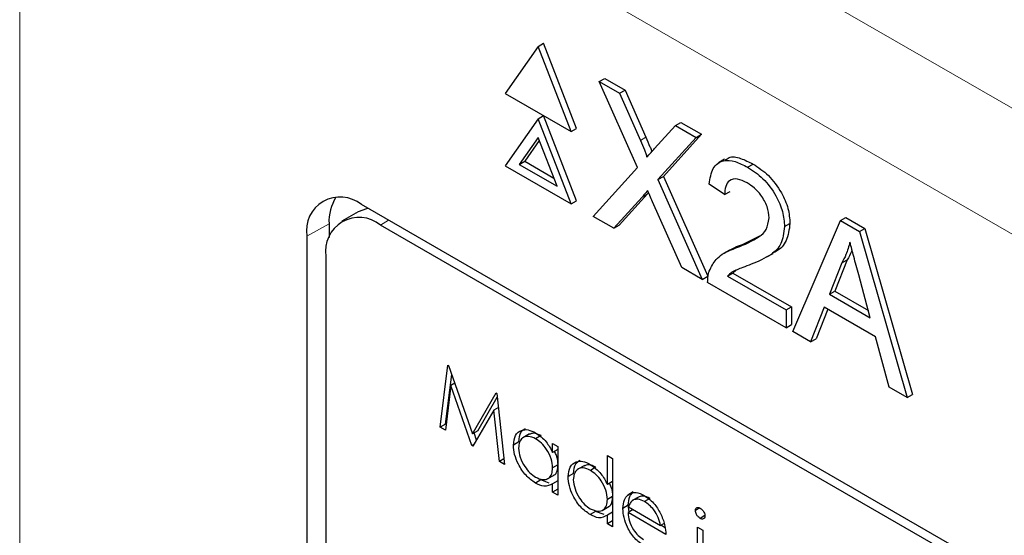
# Paper-space layout 'Blatt2' of a CAD drawing. Header units: millimetres. Extents: x 5 to 418, y 2 to 292.
# Tile 44 of 104: x 119.62 to 121.75, y 186.66 to 187.77. Entities that reach past the tile are written whole.
import ezdxf

# ---------------------------------------------------------------- set-up
doc = ezdxf.new("R2010")
doc.units = ezdxf.units.MM

psp = doc.layouts.new('Blatt2')

# ---------------------------------------------------------------- linework, layer by layer
at = {"color": 7, "linetype": 'Continuous', "lineweight": 18}
for p, q in [((119.7411, 188.7521), (127.1698, 184.4636)), ((127.052, 184.2595), (119.6233, 188.548)), ((119.6233, 188.548), (119.6233, 177.1616)), ((120.9654, 187.5119), (120.9772, 187.5187)), ((120.9688, 187.3894), (120.9806, 187.3962)), ((120.292, 187.3318), (120.2441, 187.3051)), ((120.4032, 187.3289), (120.4208, 187.3391))]:
    psp.add_line(p, q, dxfattribs=at)
at = {"color": 7, "linetype": 'Continuous', "lineweight": 25}
for p, q in [((120.7442, 187.7155), (120.6728, 187.6138)), ((120.7442, 187.7155), (120.756, 187.7223)), ((120.8156, 187.5313), (120.7442, 187.7155)), ((120.8274, 187.5381), (120.756, 187.7223)), ((120.8762, 187.6393), (120.888, 187.6461)), ((120.888, 187.6461), (120.932, 187.6207)), ((120.9587, 187.4533), (120.8762, 187.6393)), ((120.8762, 187.6393), (120.9202, 187.6139)), ((120.9202, 187.6139), (120.932, 187.6207)), ((120.932, 187.6207), (120.9772, 187.5187)), ((120.6728, 187.6138), (120.8156, 187.5313)), ((120.9202, 187.6139), (120.9654, 187.5119)), ((120.7442, 187.559), (120.6728, 187.4573)), ((120.7442, 187.559), (120.756, 187.5658)), ((120.8156, 187.3748), (120.7442, 187.559)), ((120.8274, 187.3816), (120.756, 187.5658)), ((120.8156, 187.5313), (120.8274, 187.5381)), ((120.9958, 187.4943), (121.0409, 187.5442)), ((121.0409, 187.5442), (121.0527, 187.551)), ((121.0409, 187.5442), (121.0856, 187.5184)), ((121.0527, 187.551), (121.0974, 187.5252)), ((120.7442, 187.5182), (120.7034, 187.4601)), ((120.785, 187.4129), (120.7442, 187.5182)), ((121.0856, 187.5184), (121.0031, 187.4273)), ((121.0974, 187.5252), (121.0148, 187.4341)), ((121.0856, 187.5184), (121.0974, 187.5252)), ((120.7467, 187.5117), (120.7152, 187.4669)), ((120.6728, 187.4573), (120.8156, 187.3748)), ((120.7034, 187.4601), (120.7152, 187.4669)), ((120.7034, 187.4601), (120.785, 187.4129)), ((120.7152, 187.4669), (120.7782, 187.4305)), ((120.8629, 187.3476), (120.9587, 187.4533)), ((121.1473, 187.4711), (121.1341, 187.4635)), ((121.197, 187.4541), (121.2088, 187.4609)), ((121.0031, 187.4273), (121.0148, 187.4341)), ((121.0148, 187.4341), (121.1107, 187.2181)), ((121.0031, 187.4273), (121.0989, 187.2113)), ((121.1472, 187.3946), (121.1139, 187.4176)), ((120.9688, 187.3894), (120.9075, 187.3218)), ((120.9806, 187.3962), (120.9193, 187.3286)), ((120.9829, 187.3988), (120.9806, 187.3962)), ((121.1472, 187.3946), (121.159, 187.4014)), ((126.3134, 183.9374), (120.3619, 187.3731)), ((120.8156, 187.3748), (120.8274, 187.3816)), ((121.0548, 187.2368), (120.9917, 187.379)), ((120.3552, 187.3575), (120.3198, 187.3371)), ((120.9075, 187.3218), (120.8629, 187.3476)), ((121.3975, 187.3384), (121.4093, 187.3452)), ((121.4093, 187.3452), (121.4505, 187.3214)), ((120.292, 187.3318), (120.292, 187.3022)), ((126.2957, 183.9272), (120.4032, 187.3289)), ((120.9075, 187.3218), (120.9193, 187.3286)), ((121.2768, 187.3254), (121.2886, 187.3322)), ((121.2945, 187.0984), (121.3975, 187.3384)), ((121.3975, 187.3384), (121.4387, 187.3146)), ((120.2441, 187.3051), (120.2441, 181.7934)), ((121.1857, 187.2868), (121.2231, 187.3054)), ((121.4387, 187.3146), (121.4505, 187.3214)), ((121.4387, 187.3146), (121.5416, 186.9557)), ((121.4505, 187.3214), (121.5534, 186.9625)), ((121.1739, 187.28), (121.1857, 187.2868)), ((120.2853, 187.2608), (120.2853, 181.8172)), ((121.1581, 187.2748), (121.1448, 187.2671)), ((121.2387, 187.2599), (121.252, 187.2675)), ((121.4004, 187.2468), (121.3738, 187.1793)), ((121.4122, 187.2536), (121.3856, 187.1861)), ((121.4004, 187.2468), (121.4122, 187.2536)), ((121.0989, 187.2113), (121.0548, 187.2368)), ((121.0989, 187.2113), (121.1107, 187.2181)), ((121.1533, 187.2183), (121.1651, 187.2251)), ((121.1533, 187.2183), (121.2801, 187.1451)), ((121.1724, 187.2312), (121.1651, 187.2251)), ((121.1651, 187.2251), (121.2919, 187.1519)), ((121.4623, 187.1282), (121.4371, 187.2214)), ((121.2801, 187.1067), (121.1106, 187.2046)), ((121.3738, 187.1793), (121.3856, 187.1861)), ((121.3738, 187.1793), (121.4623, 187.1282)), ((121.3856, 187.1861), (121.458, 187.1443)), ((121.2801, 187.1451), (121.2919, 187.1519)), ((121.2919, 187.1519), (121.2919, 187.1135)), ((121.2801, 187.1451), (121.2801, 187.1067)), ((121.3628, 187.1511), (121.3333, 187.076)), ((121.3703, 187.1468), (121.3451, 187.0828)), ((121.4733, 187.0873), (121.3628, 187.1511)), ((121.2801, 187.1067), (121.2919, 187.1135)), ((121.3333, 187.076), (121.2945, 187.0984)), ((121.3333, 187.076), (121.3451, 187.0828)), ((121.5028, 186.9781), (121.4733, 187.0873)), ((120.5324, 186.8913), (120.5489, 187.0259)), ((120.5489, 187.0259), (120.5505, 187.0249)), ((120.5505, 187.0249), (120.6019, 186.877)), ((120.5442, 186.8981), (120.5573, 187.0053)), ((120.5556, 186.9818), (120.5437, 186.8848)), ((120.5638, 186.9866), (120.5556, 186.9818)), ((120.6008, 186.8519), (120.5556, 186.9818)), ((120.6019, 186.877), (120.6533, 186.9656)), ((120.6533, 186.9656), (120.6549, 186.9646)), ((120.6549, 186.9646), (120.6715, 186.811)), ((121.5416, 186.9557), (121.5028, 186.9781)), ((121.5416, 186.9557), (121.5534, 186.9625)), ((120.6137, 186.8838), (120.6558, 186.9564)), ((120.6483, 186.9281), (120.6033, 186.8504)), ((120.6583, 186.9338), (120.6483, 186.9281)), ((120.6603, 186.8175), (120.6483, 186.9281)), ((120.5442, 186.8981), (120.5324, 186.8913)), ((120.5452, 186.8975), (120.5442, 186.8981)), ((120.5437, 186.8848), (120.5324, 186.8913)), ((120.6137, 186.8838), (120.6019, 186.877)), ((120.6109, 186.8635), (120.6055, 186.8791)), ((120.7258, 186.877), (120.711, 186.8685)), ((120.6058, 186.8548), (120.6008, 186.8519)), ((120.7025, 186.8597), (120.6907, 186.8529)), ((120.7505, 186.8732), (120.7387, 186.8664)), ((120.7754, 186.8368), (120.7754, 186.8563)), ((120.7754, 186.8563), (120.7866, 186.8498)), ((120.6033, 186.8504), (120.6008, 186.8519)), ((120.7866, 186.8433), (120.7754, 186.8368)), ((120.7866, 186.8498), (120.7866, 186.7446)), ((120.6702, 186.8233), (120.6603, 186.8175)), ((120.6715, 186.811), (120.6603, 186.8175)), ((120.8938, 186.7676), (120.8938, 186.8304)), ((120.8938, 186.8304), (120.905, 186.824)), ((120.905, 186.824), (120.905, 186.6763)), ((120.7866, 186.8099), (120.7754, 186.8034)), ((120.8208, 186.7914), (120.809, 186.7846)), ((120.8441, 186.8087), (120.8294, 186.8002)), ((120.8688, 186.8049), (120.857, 186.7981)), ((120.75, 186.7775), (120.7382, 186.7707)), ((120.7683, 186.7707), (120.75, 186.7775)), ((120.764, 186.7795), (120.7787, 186.788)), ((120.7866, 186.7757), (120.7754, 186.7692)), ((120.7754, 186.751), (120.7754, 186.7692)), ((120.905, 186.7741), (120.8938, 186.7676)), ((120.7866, 186.7575), (120.7754, 186.751)), ((120.7866, 186.7446), (120.7754, 186.751)), ((120.9496, 186.7516), (120.9378, 186.7448)), ((120.905, 186.7416), (120.8938, 186.7351)), ((120.9623, 186.7411), (120.9475, 186.7326)), ((120.9623, 186.741), (120.9506, 186.7342)), ((120.9858, 186.7374), (120.974, 186.7306)), ((120.8683, 186.7092), (120.8565, 186.7024)), ((120.8866, 186.7024), (120.8683, 186.7092)), ((120.8823, 186.7112), (120.8971, 186.7197)), ((120.905, 186.7074), (120.8938, 186.7009)), ((120.9391, 186.7225), (120.9274, 186.7157)), ((120.9497, 186.7132), (120.9385, 186.7067)), ((121.0201, 186.6597), (120.9385, 186.7067)), ((120.941, 186.7081), (120.9391, 186.7225)), ((120.9397, 186.719), (121.0089, 186.679)), ((121.0936, 186.7168), (121.0841, 186.7113)), ((120.8938, 186.6827), (120.8938, 186.7009)), ((120.905, 186.6892), (120.8938, 186.6827)), ((121.1047, 186.7003), (121.0944, 186.6943)), ((120.905, 186.6763), (120.8938, 186.6827)), ((121.0164, 186.6834), (121.0089, 186.679)), ((121.0186, 186.6741), (121.0095, 186.6794)), ((121.0889, 186.6754), (121.1, 186.6689)), ((121.0889, 186.5701), (121.0889, 186.6754)), ((121.1, 186.6689), (121.1, 186.5636))]:
    psp.add_line(p, q, dxfattribs=at)
at = {"color": 7, "linetype": 'Continuous', "lineweight": 25, "flags": 128}
psp.add_lwpolyline([(120.3764, 187.3647), (120.373, 187.3642), (120.3552, 187.3575)], dxfattribs=at)
at = {"color": 7, "linetype": 'Continuous', "lineweight": 25}
for centre, radius, start, end in [((120.3159, 187.3167), 0.0728, 50.7967, 189.214), ((120.3924, 187.3364), 0.1005, 148.329, 182.5975), ((120.3571, 187.2725), 0.0728, 50.7967, 189.214)]:
    psp.add_arc(centre, radius, start, end, dxfattribs=at)
for points, knots in [([(120.9772, 187.5187), (120.9801, 187.512), (120.9841, 187.5025), (120.9886, 187.492), (120.9894, 187.4884), (120.9896, 187.4874)], [0, 0, 0, 0, 0.651365, 0.907239, 1, 1, 1, 1]), ([(120.9654, 187.5119), (120.9684, 187.5052), (120.9724, 187.4957), (120.9774, 187.4835), (120.9784, 187.4782), (120.9789, 187.4756)], [0, 0, 0, 0, 0.561277, 0.781763, 1, 1, 1, 1]), ([(120.9789, 187.4756), (120.9821, 187.4791), (120.9877, 187.4854), (120.9933, 187.4916), (120.9958, 187.4943)], [0, 0, 0, 0, 0.56, 1, 1, 1, 1]), ([(121.1489, 187.4686), (121.1514, 187.471), (121.1595, 187.4786), (121.1819, 187.4743), (121.1999, 187.4653), (121.2088, 187.4609)], [0, 0, 0, 0, 0.185653, 0.592247, 1, 1, 1, 1]), ([(121.1139, 187.4176), (121.1159, 187.4298), (121.1197, 187.4541), (121.142, 187.4706), (121.1698, 187.4681), (121.1879, 187.4587), (121.197, 187.4541)], [0, 0, 0, 0, 0.280235, 0.558893, 0.779132, 1, 1, 1, 1]), ([(121.197, 187.4541), (121.2084, 187.4466), (121.2309, 187.4318), (121.2579, 187.3955), (121.2744, 187.3575), (121.276, 187.3361), (121.2768, 187.3254)], [0, 0, 0, 0, 0.280482, 0.559644, 0.779749, 1, 1, 1, 1]), ([(121.2088, 187.4609), (121.2201, 187.4534), (121.2427, 187.4386), (121.2697, 187.4023), (121.2862, 187.3643), (121.2878, 187.3429), (121.2886, 187.3322)], [0, 0, 0, 0, 0.280482, 0.559644, 0.779749, 1, 1, 1, 1]), ([(121.1963, 187.4199), (121.1891, 187.4235), (121.1748, 187.4305), (121.1576, 187.427), (121.1484, 187.4133), (121.1476, 187.4008), (121.1472, 187.3946)], [0, 0, 0, 0, 0.28041, 0.559489, 0.779375, 1, 1, 1, 1]), ([(121.2436, 187.3442), (121.2427, 187.3524), (121.2409, 187.3687), (121.2275, 187.3925), (121.2119, 187.4098), (121.2015, 187.4166), (121.1963, 187.4199)], [0, 0, 0, 0, 0.27908, 0.558612, 0.779043, 1, 1, 1, 1]), ([(120.981, 187.403), (120.9787, 187.4005), (120.9746, 187.396), (120.9706, 187.3914), (120.9688, 187.3894)], [0, 0, 0, 0, 0.5600016, 1, 1, 1, 1]), ([(120.9917, 187.379), (120.9897, 187.3835), (120.9861, 187.3915), (120.9826, 187.3995), (120.981, 187.403)], [0, 0, 0, 0, 0.56, 1, 1, 1, 1]), ([(121.1739, 187.28), (121.1904, 187.2868), (121.2135, 187.2963), (121.239, 187.3172), (121.2421, 187.3352), (121.2436, 187.3442)], [0, 0, 0, 0, 0.561313, 0.781386, 1, 1, 1, 1]), ([(121.2768, 187.3254), (121.2751, 187.3121), (121.2715, 187.2854), (121.2437, 187.2601), (121.2196, 187.2501), (121.2049, 187.2441)], [0, 0, 0, 0, 0.278741, 0.558834, 1, 1, 1, 1]), ([(121.2886, 187.3322), (121.2868, 187.319), (121.2832, 187.2926), (121.266, 187.275), (121.2542, 187.2695), (121.2515, 187.2683)], [0, 0, 0, 0, 0.43566, 0.873431, 1, 1, 1, 1]), ([(121.1141, 187.2292), (121.1185, 187.2383), (121.1257, 187.2532), (121.1421, 187.266), (121.1574, 187.2741), (121.1684, 187.278), (121.1739, 187.28)], [0, 0, 0, 0, 0.339411, 0.559525, 0.779752, 1, 1, 1, 1]), ([(121.1582, 187.2746), (121.1619, 187.2767), (121.1705, 187.2816), (121.1801, 187.2849), (121.1857, 187.2868)], [0, 0, 0, 0, 0.421829, 1, 1, 1, 1]), ([(121.4181, 187.2919), (121.4156, 187.2827), (121.4112, 187.2661), (121.4037, 187.2527), (121.4004, 187.2468)], [0, 0, 0, 0, 0.559915, 1, 1, 1, 1]), ([(121.4371, 187.2214), (121.4336, 187.2346), (121.4272, 187.2581), (121.4209, 187.2816), (121.4181, 187.2919)], [0, 0, 0, 0, 0.560002, 1, 1, 1, 1]), ([(121.4226, 187.2753), (121.4222, 187.2742), (121.4197, 187.266), (121.4157, 187.2593), (121.4122, 187.2536)], [0, 0, 0, 0, 0.139768, 1, 1, 1, 1]), ([(121.2049, 187.2441), (121.1987, 187.2417), (121.1885, 187.2379), (121.1745, 187.2324), (121.1628, 187.2272), (121.1565, 187.2212), (121.1533, 187.2183)], [0, 0, 0, 0, 0.340038, 0.560063, 0.78009, 1, 1, 1, 1]), ([(121.1106, 187.2046), (121.1107, 187.2096), (121.1109, 187.2185), (121.1131, 187.2259), (121.1141, 187.2292)], [0, 0, 0, 0, 0.559956, 1, 1, 1, 1]), ([(120.6907, 186.8529), (120.6916, 186.8604), (120.6933, 186.8756), (120.7065, 186.8855), (120.7221, 186.8873), (120.7331, 186.882), (120.7386, 186.8794)], [0, 0, 0, 0, 0.279413, 0.559191, 0.779548, 1, 1, 1, 1]), ([(120.7025, 186.8597), (120.7032, 186.8675), (120.7044, 186.8811), (120.713, 186.8864), (120.7167, 186.8886)], [0, 0, 0, 0, 0.573159, 1, 1, 1, 1]), ([(120.7505, 186.8732), (120.7451, 186.8758), (120.7352, 186.8804), (120.7279, 186.877), (120.7246, 186.8754)], [0, 0, 0, 0, 0.551084, 1, 1, 1, 1]), ([(120.7386, 186.8794), (120.7468, 186.8736), (120.7615, 186.8632), (120.7712, 186.8449), (120.7754, 186.8368)], [0, 0, 0, 0, 0.559062, 1, 1, 1, 1]), ([(120.7387, 186.8664), (120.7334, 186.8688), (120.7227, 186.8735), (120.7105, 186.8695), (120.7033, 186.86), (120.7023, 186.8508), (120.7019, 186.8463)], [0, 0, 0, 0, 0.279767, 0.559291, 0.779719, 1, 1, 1, 1]), ([(120.7754, 186.8034), (120.7748, 186.81), (120.7737, 186.8232), (120.7636, 186.8427), (120.7514, 186.8579), (120.743, 186.8636), (120.7387, 186.8664)], [0, 0, 0, 0, 0.27966, 0.55921, 0.779487, 1, 1, 1, 1]), ([(120.7382, 186.7707), (120.7312, 186.7757), (120.7172, 186.7856), (120.7017, 186.8095), (120.6921, 186.833), (120.6912, 186.8462), (120.6907, 186.8529)], [0, 0, 0, 0, 0.279573, 0.559333, 0.779589, 1, 1, 1, 1]), ([(120.7019, 186.8463), (120.7026, 186.8397), (120.7042, 186.8265), (120.714, 186.8071), (120.726, 186.7921), (120.7344, 186.7863), (120.7386, 186.7834)], [0, 0, 0, 0, 0.279429, 0.559146, 0.77957, 1, 1, 1, 1]), ([(120.7872, 186.8102), (120.7869, 186.8169), (120.7864, 186.8264), (120.7811, 186.8362), (120.7795, 186.8392)], [0, 0, 0, 0, 0.692809, 1, 1, 1, 1]), ([(120.809, 186.7846), (120.8099, 186.7921), (120.8116, 186.8073), (120.8248, 186.8172), (120.8404, 186.819), (120.8514, 186.8137), (120.8569, 186.8111)], [0, 0, 0, 0, 0.279413, 0.559191, 0.779548, 1, 1, 1, 1]), ([(120.8208, 186.7914), (120.8215, 186.7992), (120.8227, 186.8128), (120.8313, 186.8181), (120.835, 186.8203)], [0, 0, 0, 0, 0.5731589, 1, 1, 1, 1]), ([(120.7386, 186.7834), (120.744, 186.781), (120.7546, 186.7764), (120.7671, 186.7797), (120.7743, 186.7895), (120.7751, 186.7988), (120.7754, 186.8034)], [0, 0, 0, 0, 0.2798222, 0.5593866, 0.7796028, 1, 1, 1, 1]), ([(120.777, 186.7877), (120.7776, 186.7879), (120.7818, 186.7887), (120.7859, 186.7967), (120.7868, 186.8057), (120.7872, 186.8102)], [0, 0, 0, 0, 0.086461, 0.543043, 1, 1, 1, 1]), ([(120.857, 186.7981), (120.8517, 186.8005), (120.841, 186.8052), (120.8289, 186.8012), (120.8216, 186.7917), (120.8207, 186.7825), (120.8202, 186.778)], [0, 0, 0, 0, 0.279767, 0.559291, 0.779719, 1, 1, 1, 1]), ([(120.8688, 186.8049), (120.8634, 186.8074), (120.8535, 186.8121), (120.8462, 186.8087), (120.8429, 186.8071)], [0, 0, 0, 0, 0.551084, 1, 1, 1, 1]), ([(120.8569, 186.8111), (120.8651, 186.8051), (120.8799, 186.7942), (120.8895, 186.7758), (120.8938, 186.7676)], [0, 0, 0, 0, 0.558426, 1, 1, 1, 1]), ([(120.8938, 186.7351), (120.8932, 186.7417), (120.892, 186.7549), (120.8819, 186.7744), (120.8698, 186.7896), (120.8613, 186.7953), (120.857, 186.7981)], [0, 0, 0, 0, 0.27966, 0.55921, 0.779487, 1, 1, 1, 1]), ([(120.7754, 186.7692), (120.7695, 186.7662), (120.759, 186.7607), (120.7446, 186.7676), (120.7382, 186.7707)], [0, 0, 0, 0, 0.558763, 1, 1, 1, 1]), ([(120.8565, 186.7024), (120.8495, 186.7074), (120.8355, 186.7173), (120.82, 186.7412), (120.8104, 186.7647), (120.8095, 186.7779), (120.809, 186.7846)], [0, 0, 0, 0, 0.279573, 0.559333, 0.779589, 1, 1, 1, 1]), ([(120.8202, 186.778), (120.821, 186.7714), (120.8225, 186.7582), (120.8323, 186.7388), (120.8444, 186.7237), (120.8527, 186.718), (120.8569, 186.7151)], [0, 0, 0, 0, 0.279429, 0.559146, 0.77957, 1, 1, 1, 1]), ([(120.9056, 186.7419), (120.9052, 186.7486), (120.9048, 186.7579), (120.8997, 186.7674), (120.8982, 186.7702)], [0, 0, 0, 0, 0.709762, 1, 1, 1, 1]), ([(120.9378, 186.7448), (120.9434, 186.7479), (120.9535, 186.7535), (120.9673, 186.7468), (120.9735, 186.7438)], [0, 0, 0, 0, 0.558577, 1, 1, 1, 1]), ([(120.9391, 186.7225), (120.9397, 186.7293), (120.9407, 186.7415), (120.9469, 186.7485), (120.9496, 186.7516)], [0, 0, 0, 0, 0.559427, 1, 1, 1, 1]), ([(120.8569, 186.7151), (120.8623, 186.7127), (120.873, 186.708), (120.8854, 186.7114), (120.8927, 186.7212), (120.8934, 186.7305), (120.8938, 186.7351)], [0, 0, 0, 0, 0.279822, 0.559387, 0.779603, 1, 1, 1, 1]), ([(120.8953, 186.7194), (120.896, 186.7196), (120.9001, 186.7204), (120.9043, 186.7283), (120.9051, 186.7374), (120.9056, 186.7419)], [0, 0, 0, 0, 0.086461, 0.543043, 1, 1, 1, 1]), ([(120.9274, 186.7157), (120.9279, 186.7225), (120.9289, 186.7347), (120.9351, 186.7417), (120.9378, 186.7448)], [0, 0, 0, 0, 0.559427, 1, 1, 1, 1]), ([(120.9506, 186.7342), (120.9478, 186.7323), (120.943, 186.7287), (120.9407, 186.722), (120.9397, 186.719)], [0, 0, 0, 0, 0.558795, 1, 1, 1, 1]), ([(120.974, 186.7306), (120.9692, 186.7329), (120.9606, 186.737), (120.9536, 186.7351), (120.9506, 186.7342)], [0, 0, 0, 0, 0.5594582, 1, 1, 1, 1]), ([(120.9858, 186.7374), (120.981, 186.7397), (120.9724, 186.7438), (120.9654, 186.7419), (120.9623, 186.741)], [0, 0, 0, 0, 0.5594582, 1, 1, 1, 1]), ([(120.9735, 186.7438), (120.9816, 186.738), (120.9961, 186.7277), (121.0059, 186.7098), (121.0102, 186.7019)], [0, 0, 0, 0, 0.558919, 1, 1, 1, 1]), ([(121.0089, 186.679), (121.0075, 186.6848), (121.0048, 186.6963), (120.9952, 186.7119), (120.9846, 186.7235), (120.9776, 186.7282), (120.974, 186.7306)], [0, 0, 0, 0, 0.280138, 0.559194, 0.779598, 1, 1, 1, 1]), ([(120.9732, 186.635), (120.9663, 186.6397), (120.9524, 186.6492), (120.9375, 186.6731), (120.9288, 186.6961), (120.9278, 186.7092), (120.9274, 186.7157)], [0, 0, 0, 0, 0.279885, 0.558859, 0.779462, 1, 1, 1, 1]), ([(120.9385, 186.7067), (120.9391, 186.7007), (120.9403, 186.6886), (120.9491, 186.6706), (120.9602, 186.6566), (120.9679, 186.6514), (120.9718, 186.6488)], [0, 0, 0, 0, 0.279963, 0.559359, 0.779526, 1, 1, 1, 1]), ([(121.0841, 186.7113), (121.0843, 186.7129), (121.0847, 186.716), (121.0876, 186.7179), (121.0909, 186.7182), (121.0932, 186.717), (121.0944, 186.7165)], [0, 0, 0, 0, 0.279289, 0.558897, 0.779452, 1, 1, 1, 1]), ([(121.0944, 186.6943), (121.0929, 186.6953), (121.09, 186.6974), (121.0867, 186.7022), (121.0844, 186.7071), (121.0842, 186.7099), (121.0841, 186.7113)], [0, 0, 0, 0, 0.279784, 0.559698, 0.779921, 1, 1, 1, 1]), ([(121.0944, 186.7165), (121.0959, 186.7154), (121.0988, 186.7134), (121.1023, 186.7085), (121.1045, 186.7035), (121.1047, 186.7007), (121.1048, 186.6993)], [0, 0, 0, 0, 0.279869, 0.559866, 0.779911, 1, 1, 1, 1]), ([(120.8938, 186.7009), (120.8879, 186.6979), (120.8773, 186.6924), (120.8629, 186.6993), (120.8565, 186.7024)], [0, 0, 0, 0, 0.558763, 1, 1, 1, 1]), ([(121.0102, 186.7019), (121.0134, 186.6937), (121.0192, 186.679), (121.0198, 186.6656), (121.0201, 186.6597)], [0, 0, 0, 0, 0.558897, 1, 1, 1, 1]), ([(121.1048, 186.6993), (121.1046, 186.6977), (121.1042, 186.6946), (121.1012, 186.6928), (121.0979, 186.6926), (121.0956, 186.6937), (121.0944, 186.6943)], [0, 0, 0, 0, 0.27916, 0.558862, 0.779356, 1, 1, 1, 1])]:
    psp.add_open_spline(points, degree=3, knots=knots, dxfattribs=at)

doc.saveas('drawing.dxf')
